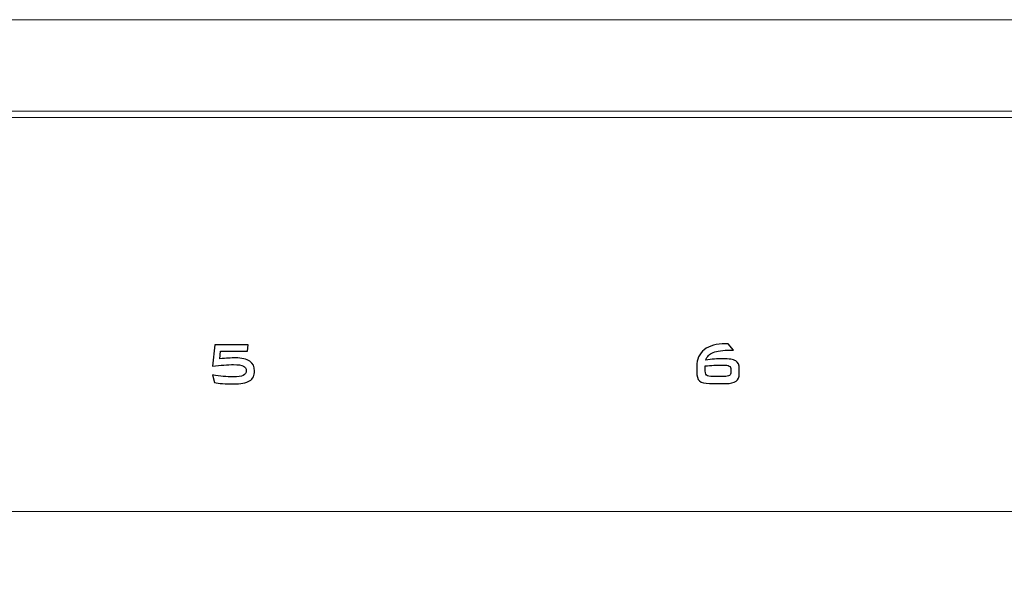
# Model space of a CAD drawing. Header units: millimetres. Extents: x 94562 to 148959, y -25377 to 3008.
# Tile 28 of 187: x 99072 to 99118, y -21905 to -21879. Entities that reach past the tile are written whole.
import ezdxf

# ---------------------------------------------------------------- set-up
doc = ezdxf.new("R2010")
doc.units = ezdxf.units.MM
doc.layers.add('tt_symbole', color=40, linetype='Continuous')

msp = doc.modelspace()

# ---------------------------------------------------------------- linework, layer by layer
at = {"layer": 'tt_symbole', "lineweight": 5}
for points in [[(98958.302, -21902.18), (99398.302, -21902.18), (99398.302, -21883.38), (98958.302, -21883.38), (98958.302, -21902.18)], [(98958.302, -22052.78), (99398.302, -22052.78), (99398.302, -21883.38), (98958.302, -21883.38), (98958.302, -22052.78)]]:
    msp.add_lwpolyline(points, close=True, dxfattribs=at)
msp.add_open_spline([(98937.302, -21884.08), (98937.302, -21884.08), (98939.302, -21882.08), (98939.302, -21882.08), (98939.302, -21882.08), (98939.302, -21882.08), (98955.802, -21882.08), (98955.802, -21882.08), (98955.802, -21882.08), (98955.802, -21882.08), (98955.802, -21881.705), (98955.802, -21881.705), (98955.802, -21881.705), (98955.802, -21880.261), (98956.984, -21879.08), (98958.427, -21879.08), (98958.427, -21879.08), (98958.427, -21879.08), (99398.177, -21879.08), (99398.177, -21879.08), (99398.177, -21879.08), (99399.621, -21879.08), (99400.802, -21880.261), (99400.802, -21881.705), (99400.802, -21881.705), (99400.802, -21881.705), (99400.802, -21882.08), (99400.802, -21882.08), (99400.802, -21882.08), (99400.802, -21882.08), (99417.302, -21882.08), (99417.302, -21882.08), (99417.302, -21882.08), (99417.302, -21882.08), (99419.302, -21884.08), (99419.302, -21884.08), (99419.302, -21884.08), (99419.302, -21884.08), (99419.302, -22049.08), (99419.302, -22049.08), (99419.302, -22049.08), (99419.302, -22049.08), (99417.302, -22051.08), (99417.302, -22051.08), (99417.302, -22051.08), (99417.302, -22051.08), (99400.802, -22051.08), (99400.802, -22051.08), (99400.802, -22051.08), (99400.802, -22051.08), (99400.802, -22051.455), (99400.802, -22051.455), (99400.802, -22051.455), (99400.802, -22052.899), (99399.621, -22054.08), (99398.177, -22054.08), (99398.177, -22054.08), (99398.177, -22054.08), (99397.802, -22054.08), (99397.802, -22054.08), (99397.802, -22054.08), (99397.802, -22054.08), (99397.802, -22055.08), (99397.802, -22055.08), (99397.802, -22055.08), (99397.802, -22055.08), (98958.802, -22055.08), (98958.802, -22055.08), (98958.802, -22055.08), (98958.802, -22055.08), (98958.802, -22054.08), (98958.802, -22054.08), (98958.802, -22054.08), (98958.802, -22054.08), (98958.427, -22054.08), (98958.427, -22054.08), (98958.427, -22054.08), (98956.984, -22054.08), (98955.802, -22052.899), (98955.802, -22051.455), (98955.802, -22051.455), (98955.802, -22051.455), (98955.802, -22051.08), (98955.802, -22051.08), (98955.802, -22051.08), (98955.802, -22051.08), (98939.302, -22051.08), (98939.302, -22051.08), (98939.302, -22051.08), (98939.302, -22051.08), (98937.302, -22049.08), (98937.302, -22049.08), (98937.302, -22049.08), (98937.302, -22049.08), (98937.302, -21884.08), (98937.302, -21884.08)], degree=3, knots=[0, 0, 0, 0, 0.041667, 0.041667, 0.041667, 0.041667, 0.083333, 0.083333, 0.083333, 0.083333, 0.125, 0.125, 0.125, 0.125, 0.166667, 0.166667, 0.166667, 0.166667, 0.208333, 0.208333, 0.208333, 0.208333, 0.25, 0.25, 0.25, 0.25, 0.291667, 0.291667, 0.291667, 0.291667, 0.333333, 0.333333, 0.333333, 0.333333, 0.375, 0.375, 0.375, 0.375, 0.416667, 0.416667, 0.416667, 0.416667, 0.458333, 0.458333, 0.458333, 0.458333, 0.5, 0.5, 0.5, 0.5, 0.541667, 0.541667, 0.541667, 0.541667, 0.583333, 0.583333, 0.583333, 0.583333, 0.625, 0.625, 0.625, 0.625, 0.666667, 0.666667, 0.666667, 0.666667, 0.708333, 0.708333, 0.708333, 0.708333, 0.75, 0.75, 0.75, 0.75, 0.791667, 0.791667, 0.791667, 0.791667, 0.833333, 0.833333, 0.833333, 0.833333, 0.875, 0.875, 0.875, 0.875, 0.916667, 0.916667, 0.916667, 0.916667, 0.958333, 0.958333, 0.958333, 0.958333, 1, 1, 1, 1], dxfattribs=at)
msp.add_open_spline([(98956.483, -21883.68), (98956.483, -21883.68), (99397.16, -21883.68), (99397.16, -21883.68)], degree=3, dxfattribs=at)
msp.add_open_spline([(98956.483, -21883.68), (98956.483, -21883.68), (99397.16, -21883.68), (99397.16, -21883.68)], degree=3, dxfattribs=at)
msp.add_open_spline([(98956.483, -21883.68), (98956.483, -21883.68), (99397.16, -21883.68), (99397.16, -21883.68)], degree=3, dxfattribs=at)
msp.add_open_spline([(98956.483, -21883.68), (98956.483, -21883.68), (99397.16, -21883.68), (99397.16, -21883.68)], degree=3, dxfattribs=at)
msp.add_open_spline([(98956.483, -21883.68), (98956.483, -21883.68), (99397.16, -21883.68), (99397.16, -21883.68)], degree=3, dxfattribs=at)
msp.add_open_spline([(98956.483, -21883.68), (98956.483, -21883.68), (99397.16, -21883.68), (99397.16, -21883.68)], degree=3, dxfattribs=at)
msp.add_open_spline([(98956.483, -21883.68), (98956.483, -21883.68), (99397.16, -21883.68), (99397.16, -21883.68)], degree=3, dxfattribs=at)
msp.add_open_spline([(98956.483, -21883.68), (98956.483, -21883.68), (99397.16, -21883.68), (99397.16, -21883.68)], degree=3, dxfattribs=at)
msp.add_open_spline([(98956.483, -21883.68), (98956.483, -21883.68), (99397.16, -21883.68), (99397.16, -21883.68)], degree=3, dxfattribs=at)
msp.add_open_spline([(98956.483, -21883.68), (98956.483, -21883.68), (99397.16, -21883.68), (99397.16, -21883.68)], degree=3, dxfattribs=at)
msp.add_open_spline([(98956.483, -21883.68), (98956.483, -21883.68), (99397.16, -21883.68), (99397.16, -21883.68)], degree=3, dxfattribs=at)
msp.add_open_spline([(98956.483, -21883.68), (98956.483, -21883.68), (99397.16, -21883.68), (99397.16, -21883.68)], degree=3, dxfattribs=at)
msp.add_open_spline([(98956.483, -21883.68), (98956.483, -21883.68), (99397.16, -21883.68), (99397.16, -21883.68)], degree=3, dxfattribs=at)
msp.add_open_spline([(98956.483, -21883.68), (98956.483, -21883.68), (99397.16, -21883.68), (99397.16, -21883.68)], degree=3, dxfattribs=at)
msp.add_open_spline([(98956.483, -21883.68), (98956.483, -21883.68), (99397.16, -21883.68), (99397.16, -21883.68)], degree=3, dxfattribs=at)
msp.add_open_spline([(98956.483, -21883.68), (98956.483, -21883.68), (99397.16, -21883.68), (99397.16, -21883.68)], degree=3, dxfattribs=at)
msp.add_open_spline([(98956.483, -21883.68), (98956.483, -21883.68), (99397.16, -21883.68), (99397.16, -21883.68)], degree=3, dxfattribs=at)
msp.add_open_spline([(98956.483, -21883.68), (98956.483, -21883.68), (99397.16, -21883.68), (99397.16, -21883.68)], degree=3, dxfattribs=at)
msp.add_open_spline([(98956.483, -21883.68), (98956.483, -21883.68), (99397.16, -21883.68), (99397.16, -21883.68)], degree=3, dxfattribs=at)
msp.add_open_spline([(98956.483, -21883.68), (98956.483, -21883.68), (99397.16, -21883.68), (99397.16, -21883.68)], degree=3, dxfattribs=at)
msp.add_open_spline([(98956.483, -21883.68), (98956.483, -21883.68), (99397.16, -21883.68), (99397.16, -21883.68)], degree=3, dxfattribs=at)
at = {"layer": 'tt_symbole'}
for points, knots in [([(99103.909, -21895.074), (99104.048, -21895.053), (99104.184, -21895.037), (99104.318, -21895.027), (99104.318, -21895.027), (99104.452, -21895.016), (99104.584, -21895.01), (99104.713, -21895.01), (99104.713, -21895.01), (99105.007, -21895.01), (99105.209, -21895.045), (99105.318, -21895.113), (99105.318, -21895.113), (99105.427, -21895.182), (99105.482, -21895.304), (99105.482, -21895.481), (99105.482, -21895.481), (99105.482, -21895.481), (99105.482, -21895.727), (99105.482, -21895.727), (99105.482, -21895.727), (99105.482, -21895.879), (99105.431, -21895.991), (99105.33, -21896.063), (99105.33, -21896.063), (99105.229, -21896.135), (99105.072, -21896.172), (99104.858, -21896.172), (99104.858, -21896.172), (99104.858, -21896.172), (99104.088, -21896.172), (99104.088, -21896.172), (99104.088, -21896.172), (99103.858, -21896.172), (99103.701, -21896.132), (99103.616, -21896.051), (99103.616, -21896.051), (99103.531, -21895.971), (99103.488, -21895.824), (99103.488, -21895.61), (99103.488, -21895.61), (99103.488, -21895.61), (99103.488, -21895.37), (99103.488, -21895.37), (99103.488, -21895.37), (99103.488, -21895.032), (99103.606, -21894.77), (99103.841, -21894.584), (99103.841, -21894.584), (99104.076, -21894.399), (99104.407, -21894.306), (99104.834, -21894.306), (99104.834, -21894.306), (99104.85, -21894.306), (99104.868, -21894.306), (99104.887, -21894.307), (99104.887, -21894.307), (99104.905, -21894.307), (99104.931, -21894.31), (99104.963, -21894.313), (99104.963, -21894.313), (99104.963, -21894.313), (99105.215, -21894.606), (99105.215, -21894.606), (99105.215, -21894.606), (99105.215, -21894.606), (99105.098, -21894.606), (99105.098, -21894.606), (99105.098, -21894.606), (99104.711, -21894.606), (99104.431, -21894.641), (99104.259, -21894.712), (99104.259, -21894.712), (99104.086, -21894.782), (99103.97, -21894.903), (99103.909, -21895.074)], [0, 0, 0, 0, 0.052632, 0.052632, 0.052632, 0.052632, 0.105263, 0.105263, 0.105263, 0.105263, 0.157895, 0.157895, 0.157895, 0.157895, 0.210526, 0.210526, 0.210526, 0.210526, 0.263158, 0.263158, 0.263158, 0.263158, 0.315789, 0.315789, 0.315789, 0.315789, 0.368421, 0.368421, 0.368421, 0.368421, 0.421053, 0.421053, 0.421053, 0.421053, 0.473684, 0.473684, 0.473684, 0.473684, 0.526316, 0.526316, 0.526316, 0.526316, 0.578947, 0.578947, 0.578947, 0.578947, 0.631579, 0.631579, 0.631579, 0.631579, 0.684211, 0.684211, 0.684211, 0.684211, 0.736842, 0.736842, 0.736842, 0.736842, 0.789474, 0.789474, 0.789474, 0.789474, 0.842105, 0.842105, 0.842105, 0.842105, 0.894737, 0.894737, 0.894737, 0.894737, 0.947368, 0.947368, 0.947368, 0.947368, 1, 1, 1, 1]), ([(99080.755, -21895.36), (99080.755, -21895.36), (99080.859, -21894.351), (99080.859, -21894.351), (99080.859, -21894.351), (99080.859, -21894.351), (99082.432, -21894.351), (99082.432, -21894.351), (99082.432, -21894.351), (99082.432, -21894.351), (99082.401, -21894.661), (99082.401, -21894.661), (99082.401, -21894.661), (99082.401, -21894.661), (99081.129, -21894.661), (99081.129, -21894.661), (99081.129, -21894.661), (99081.129, -21894.661), (99081.088, -21895.014), (99081.088, -21895.014), (99081.088, -21895.014), (99081.244, -21894.998), (99081.382, -21894.986), (99081.5, -21894.98), (99081.5, -21894.98), (99081.619, -21894.973), (99081.728, -21894.969), (99081.826, -21894.969), (99081.826, -21894.969), (99082.126, -21894.969), (99082.352, -21895.02), (99082.502, -21895.123), (99082.502, -21895.123), (99082.653, -21895.226), (99082.728, -21895.38), (99082.728, -21895.586), (99082.728, -21895.586), (99082.728, -21895.799), (99082.649, -21895.955), (99082.491, -21896.051), (99082.491, -21896.051), (99082.334, -21896.148), (99082.078, -21896.196), (99081.726, -21896.196), (99081.726, -21896.196), (99081.54, -21896.196), (99081.373, -21896.189), (99081.225, -21896.177), (99081.225, -21896.177), (99081.077, -21896.164), (99080.95, -21896.146), (99080.847, -21896.122), (99080.847, -21896.122), (99080.847, -21896.122), (99080.755, -21895.77), (99080.755, -21895.77), (99080.755, -21895.77), (99080.934, -21895.802), (99081.101, -21895.826), (99081.259, -21895.841), (99081.259, -21895.841), (99081.418, -21895.857), (99081.569, -21895.865), (99081.715, -21895.865), (99081.715, -21895.865), (99081.944, -21895.865), (99082.104, -21895.842), (99082.198, -21895.797), (99082.198, -21895.797), (99082.291, -21895.751), (99082.337, -21895.675), (99082.337, -21895.568), (99082.337, -21895.568), (99082.337, -21895.467), (99082.292, -21895.395), (99082.201, -21895.351), (99082.201, -21895.351), (99082.11, -21895.308), (99081.957, -21895.286), (99081.741, -21895.286), (99081.741, -21895.286), (99081.603, -21895.286), (99081.452, -21895.293), (99081.286, -21895.305), (99081.286, -21895.305), (99081.121, -21895.318), (99080.944, -21895.336), (99080.755, -21895.36)], [0, 0, 0, 0, 0.045455, 0.045455, 0.045455, 0.045455, 0.090909, 0.090909, 0.090909, 0.090909, 0.136364, 0.136364, 0.136364, 0.136364, 0.181818, 0.181818, 0.181818, 0.181818, 0.227273, 0.227273, 0.227273, 0.227273, 0.272727, 0.272727, 0.272727, 0.272727, 0.318182, 0.318182, 0.318182, 0.318182, 0.363636, 0.363636, 0.363636, 0.363636, 0.409091, 0.409091, 0.409091, 0.409091, 0.454545, 0.454545, 0.454545, 0.454545, 0.5, 0.5, 0.5, 0.5, 0.545455, 0.545455, 0.545455, 0.545455, 0.590909, 0.590909, 0.590909, 0.590909, 0.636364, 0.636364, 0.636364, 0.636364, 0.681818, 0.681818, 0.681818, 0.681818, 0.727273, 0.727273, 0.727273, 0.727273, 0.772727, 0.772727, 0.772727, 0.772727, 0.818182, 0.818182, 0.818182, 0.818182, 0.863636, 0.863636, 0.863636, 0.863636, 0.909091, 0.909091, 0.909091, 0.909091, 0.954545, 0.954545, 0.954545, 0.954545, 1, 1, 1, 1]), ([(99103.885, -21895.35), (99103.882, -21895.365), (99103.881, -21895.38), (99103.879, -21895.394), (99103.879, -21895.394), (99103.878, -21895.41), (99103.878, -21895.43), (99103.878, -21895.455), (99103.878, -21895.455), (99103.878, -21895.631), (99103.901, -21895.739), (99103.948, -21895.781), (99103.948, -21895.781), (99103.994, -21895.823), (99104.096, -21895.844), (99104.255, -21895.844), (99104.255, -21895.844), (99104.255, -21895.844), (99104.763, -21895.844), (99104.763, -21895.844), (99104.763, -21895.844), (99104.888, -21895.844), (99104.975, -21895.829), (99105.022, -21895.798), (99105.022, -21895.798), (99105.07, -21895.767), (99105.094, -21895.71), (99105.094, -21895.625), (99105.094, -21895.625), (99105.094, -21895.625), (99105.094, -21895.525), (99105.094, -21895.525), (99105.094, -21895.525), (99105.094, -21895.441), (99105.068, -21895.383), (99105.014, -21895.353), (99105.014, -21895.353), (99104.961, -21895.322), (99104.854, -21895.307), (99104.693, -21895.307), (99104.693, -21895.307), (99104.563, -21895.307), (99104.43, -21895.31), (99104.296, -21895.318), (99104.296, -21895.318), (99104.16, -21895.326), (99104.023, -21895.336), (99103.885, -21895.35)], [0, 0, 0, 0, 0.083333, 0.083333, 0.083333, 0.083333, 0.166667, 0.166667, 0.166667, 0.166667, 0.25, 0.25, 0.25, 0.25, 0.333333, 0.333333, 0.333333, 0.333333, 0.416667, 0.416667, 0.416667, 0.416667, 0.5, 0.5, 0.5, 0.5, 0.583333, 0.583333, 0.583333, 0.583333, 0.666667, 0.666667, 0.666667, 0.666667, 0.75, 0.75, 0.75, 0.75, 0.833333, 0.833333, 0.833333, 0.833333, 0.916667, 0.916667, 0.916667, 0.916667, 1, 1, 1, 1])]:
    msp.add_open_spline(points, degree=3, knots=knots, dxfattribs=at)

doc.saveas('drawing.dxf')
